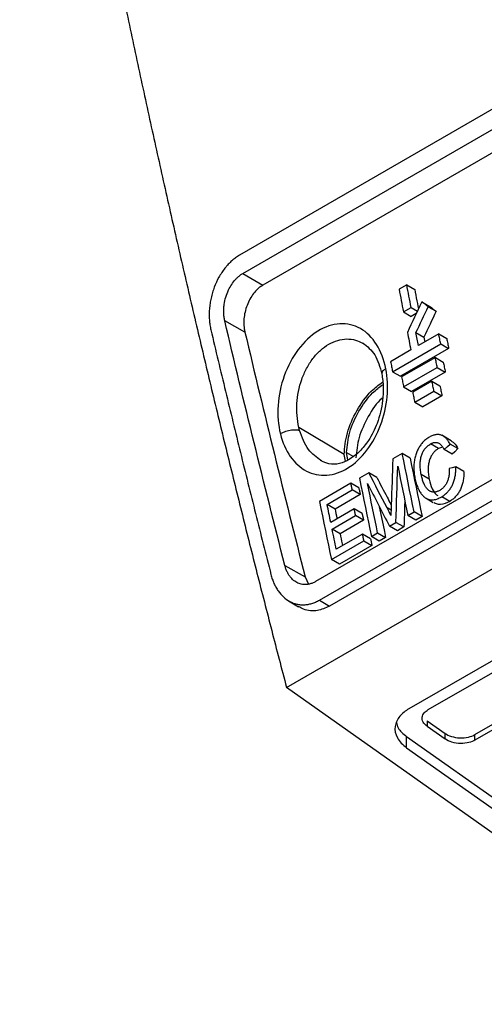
# Model space of a CAD drawing. Header units: millimetres. Extents: x 156812 to 157936, y 112087 to 113571.
# Tile 50 of 204: x 157690 to 157724, y 112148 to 112221. Entities that reach past the tile are written whole.
import ezdxf

# ---------------------------------------------------------------- set-up
doc = ezdxf.new("R2010")
doc.units = ezdxf.units.MM

msp = doc.modelspace()

# ---------------------------------------------------------------- linework, layer by layer
at = {"color": 7, "linetype": 'Continuous', "lineweight": 25}
for p, q in [((157810.274, 112263.427), (157706.322, 112203.417)), ((157706.568, 112202.08), (157810.52, 112262.09)), ((157811.98, 112261.217), (157708.028, 112201.207)), ((157814.27, 112238.54), (157711.898, 112179.443)), ((157712.183, 112178.083), (157814.554, 112237.181)), ((157815.291, 112236.741), (157712.92, 112177.643)), ((157709.771, 112171.668), (157764.89, 112203.487)), ((157706.568, 112202.08), (157708.028, 112201.207)), ((157718.601, 112201.237), (157718.035, 112200.91)), ((157718.601, 112201.237), (157719.184, 112200.9)), ((157719.705, 112199.987), (157720.289, 112199.65)), ((157718.353, 112199.257), (157718.919, 112199.583)), ((157718.353, 112199.257), (157718.936, 112198.92)), ((157718.919, 112199.583), (157719.387, 112199.313)), ((157719.301, 112199.131), (157718.936, 112198.92)), ((157720.178, 112199.633), (157720.761, 112199.296)), ((157706.714, 112197.773), (157705.234, 112198.597)), ((157719.279, 112197.729), (157719.862, 112197.392)), ((157720.949, 112197.635), (157719.464, 112196.778)), ((157720.949, 112197.635), (157721.533, 112197.298)), ((157718.899, 112196.452), (157717.414, 112195.594)), ((157717.558, 112194.858), (157721.094, 112196.899)), ((157721.678, 112196.562), (157718.142, 112194.52)), ((157721.094, 112196.899), (157721.678, 112196.562)), ((157720.7, 112195.901), (157718.225, 112194.473)), ((157720.7, 112195.901), (157721.284, 112195.564)), ((157717.558, 112194.858), (157718.142, 112194.52)), ((157718.371, 112193.735), (157720.845, 112195.164)), ((157721.43, 112194.827), (157718.955, 112193.398)), ((157720.845, 112195.164), (157721.43, 112194.827)), ((157720.452, 112194.166), (157719.038, 112193.35)), ((157720.452, 112194.166), (157721.037, 112193.829)), ((157718.371, 112193.735), (157718.955, 112193.398)), ((157719.185, 112192.612), (157720.599, 112193.428)), ((157720.599, 112193.428), (157721.184, 112193.091)), ((157719.185, 112192.612), (157719.77, 112192.274)), ((157721.184, 112193.091), (157719.77, 112192.274)), ((157714, 112188.778), (157710.667, 112190.772)), ((157721.873, 112189.79), (157721.185, 112190.187)), ((157720.928, 112189.216), (157720.343, 112189.554)), ((157721.229, 112189.32), (157720.928, 112189.216)), ((157721.928, 112188.811), (157721.343, 112189.149)), ((157722.363, 112189.207), (157721.778, 112189.545)), ((157714.095, 112188.296), (157714, 112188.778)), ((157714.282, 112188.39), (157714.183, 112188.928)), ((157714.183, 112188.928), (157714.686, 112188.638)), ((157718.267, 112188.846), (157717.58, 112188.449)), ((157718.852, 112188.508), (157718.267, 112188.846)), ((157722.799, 112187.534), (157722.213, 112187.872)), ((157715.817, 112187.431), (157715.124, 112187.031)), ((157716.403, 112187.094), (157715.817, 112187.431)), ((157720.245, 112186.959), (157719.66, 112187.298)), ((157714.495, 112186.668), (157712.19, 112185.337)), ((157712.751, 112185.11), (157714.595, 112186.175)), ((157715.081, 112186.33), (157714.495, 112186.668)), ((157715.181, 112185.837), (157714.595, 112186.175)), ((157715.181, 112185.837), (157713.337, 112184.772)), ((157720.024, 112185.563), (157720.55, 112185.26)), ((157721.759, 112185.337), (157721.173, 112185.675)), ((157713.337, 112184.772), (157712.751, 112185.11)), ((157714.738, 112184.786), (157713.02, 112183.794)), ((157715.323, 112184.448), (157714.738, 112184.786)), ((157717.448, 112184.685), (157717.161, 112184.851)), ((157713.121, 112183.3), (157714.839, 112184.292)), ((157715.425, 112183.954), (157713.706, 112182.962)), ((157715.425, 112183.954), (157714.839, 112184.292)), ((157718.682, 112184.299), (157719.143, 112184.565)), ((157719.269, 112183.96), (157718.682, 112184.299)), ((157719.73, 112184.227), (157719.143, 112184.565)), ((157719.73, 112184.227), (157719.269, 112183.96)), ((157713.706, 112182.962), (157713.121, 112183.3)), ((157717.328, 112183.517), (157717.81, 112183.795)), ((157717.914, 112183.179), (157717.328, 112183.517)), ((157718.396, 112183.457), (157717.81, 112183.795)), ((157718.396, 112183.457), (157717.914, 112183.179)), ((157715.353, 112182.93), (157713.425, 112181.817)), ((157715.939, 112182.592), (157715.353, 112182.93)), ((157716, 112182.75), (157716.461, 112183.016)), ((157716.586, 112182.412), (157716, 112182.75)), ((157716.461, 112183.016), (157717.047, 112182.678)), ((157717.047, 112182.678), (157716.586, 112182.412)), ((157713.067, 112181.057), (157715.455, 112182.436)), ((157716.042, 112182.097), (157713.653, 112180.718)), ((157715.455, 112182.436), (157716.042, 112182.097)), ((157713.653, 112180.718), (157713.067, 112181.057)), ((157709.648, 112180.63), (157711.138, 112179.801)), ((157711.138, 112179.801), (157711.381, 112179.256)), ((157735.985, 112180.041), (157718.758, 112170.097)), ((157720.172, 112170.041), (157737.399, 112179.985)), ((157723.609, 112168.209), (157740.934, 112178.21)), ((157709.914, 112178.041), (157710.646, 112177.597)), ((157712.183, 112178.083), (157712.92, 112177.643)), ((157740.934, 112177.802), (157723.609, 112167.8)), ((157742.654, 112148.405), (157709.771, 112171.668)), ((157720.101, 112169.229), (157721.416, 112168.299)), ((157720.101, 112169.229), (157720.101, 112168.821)), ((157720.101, 112168.821), (157721.416, 112167.89)), ((157718.592, 112168.067), (157735.691, 112155.97)), ((157718.592, 112167.25), (157718.592, 112168.067)), ((157721.416, 112167.89), (157721.416, 112168.299)), ((157723.609, 112167.8), (157723.609, 112168.209)), ((157718.592, 112167.25), (157735.691, 112155.153))]:
    msp.add_line(p, q, dxfattribs=at)
at = {"color": 7, "linetype": 'Continuous', "lineweight": 25, "flags": 128}
for points in [[(157718.035, 112200.91), (157718.075, 112200.704), (157718.114, 112200.497), (157718.154, 112200.29), (157718.194, 112200.084), (157718.234, 112199.877), (157718.273, 112199.67), (157718.313, 112199.464), (157718.353, 112199.257)], [(157718.919, 112199.583), (157718.879, 112199.79), (157718.839, 112199.997), (157718.799, 112200.204), (157718.76, 112200.41), (157718.72, 112200.617), (157718.68, 112200.823), (157718.641, 112201.03), (157718.601, 112201.237)], [(157719.184, 112200.9), (157719.224, 112200.694), (157719.263, 112200.487), (157719.303, 112200.28), (157719.343, 112200.074), (157719.382, 112199.867), (157719.422, 112199.66), (157719.459, 112199.467)], [(157718.646, 112197.745), (157718.677, 112197.583), (157718.709, 112197.422), (157718.741, 112197.26), (157718.772, 112197.098), (157718.804, 112196.937), (157718.835, 112196.775), (157718.867, 112196.613), (157718.899, 112196.452)], [(157719.464, 112196.778), (157719.441, 112196.897), (157719.418, 112197.016), (157719.395, 112197.135), (157719.371, 112197.253), (157719.348, 112197.372), (157719.325, 112197.491), (157719.302, 112197.61), (157719.279, 112197.729)], [(157719.862, 112197.392), (157719.885, 112197.273), (157719.909, 112197.154), (157719.93, 112197.047)], [(157721.094, 112196.899), (157721.076, 112196.991), (157721.058, 112197.083), (157721.039, 112197.175), (157721.021, 112197.267), (157721.003, 112197.359), (157720.985, 112197.451), (157720.967, 112197.543), (157720.949, 112197.635)], [(157721.533, 112197.298), (157721.551, 112197.206), (157721.569, 112197.114), (157721.587, 112197.022), (157721.605, 112196.93), (157721.623, 112196.838), (157721.642, 112196.746), (157721.66, 112196.654), (157721.678, 112196.562)], [(157717.414, 112195.594), (157717.432, 112195.502), (157717.45, 112195.41), (157717.468, 112195.318), (157717.486, 112195.226), (157717.504, 112195.134), (157717.522, 112195.042), (157717.54, 112194.95), (157717.558, 112194.858)], [(157720.845, 112195.164), (157720.827, 112195.256), (157720.809, 112195.348), (157720.791, 112195.441), (157720.772, 112195.533), (157720.754, 112195.625), (157720.736, 112195.717), (157720.718, 112195.809), (157720.7, 112195.901)], [(157721.284, 112195.564), (157721.302, 112195.472), (157721.32, 112195.38), (157721.338, 112195.288), (157721.357, 112195.196), (157721.375, 112195.103), (157721.393, 112195.011), (157721.411, 112194.919), (157721.43, 112194.827)], [(157718.225, 112194.473), (157718.243, 112194.381), (157718.261, 112194.288), (157718.279, 112194.196), (157718.298, 112194.104), (157718.316, 112194.012), (157718.334, 112193.92), (157718.352, 112193.828), (157718.371, 112193.735)], [(157720.599, 112193.428), (157720.581, 112193.52), (157720.563, 112193.613), (157720.544, 112193.705), (157720.526, 112193.797), (157720.507, 112193.89), (157720.489, 112193.982), (157720.471, 112194.074), (157720.452, 112194.166)], [(157719.038, 112193.35), (157719.056, 112193.258), (157719.075, 112193.165), (157719.093, 112193.073), (157719.112, 112192.981), (157719.13, 112192.889), (157719.148, 112192.796), (157719.167, 112192.704), (157719.185, 112192.612)], [(157721.037, 112193.829), (157721.055, 112193.737), (157721.073, 112193.644), (157721.092, 112193.552), (157721.11, 112193.46), (157721.129, 112193.368), (157721.147, 112193.275), (157721.166, 112193.183), (157721.184, 112193.091)], [(157721.343, 112189.149), (157721.586, 112189.371), (157721.778, 112189.545)], [(157722.363, 112189.207), (157722.12, 112188.985), (157721.928, 112188.811)], [(157719.143, 112184.565), (157719.033, 112185.1), (157718.923, 112185.636), (157718.813, 112186.171), (157718.703, 112186.706), (157718.594, 112187.241), (157718.484, 112187.776), (157718.376, 112188.311), (157718.267, 112188.846)], [(157718.852, 112188.508), (157718.961, 112187.973), (157719.07, 112187.438), (157719.179, 112186.903), (157719.289, 112186.368), (157719.398, 112185.833), (157719.508, 112185.297), (157719.619, 112184.762), (157719.73, 112184.227)], [(157717.94, 112187.922), (157718.032, 112187.469), (157718.124, 112187.016), (157718.217, 112186.564), (157718.309, 112186.111), (157718.402, 112185.658), (157718.495, 112185.205), (157718.589, 112184.752), (157718.682, 112184.299)], [(157722.213, 112187.872), (157721.939, 112187.802), (157721.724, 112187.747)], [(157715.124, 112187.031), (157715.232, 112186.496), (157715.341, 112185.961), (157715.45, 112185.426), (157715.56, 112184.891), (157715.669, 112184.356), (157715.779, 112183.821), (157715.89, 112183.286), (157716, 112182.75)], [(157714.595, 112186.175), (157714.583, 112186.236), (157714.57, 112186.298), (157714.558, 112186.36), (157714.545, 112186.421), (157714.533, 112186.483), (157714.52, 112186.545), (157714.508, 112186.606), (157714.495, 112186.668)], [(157715.081, 112186.33), (157715.093, 112186.269), (157715.106, 112186.207), (157715.118, 112186.145), (157715.131, 112186.084), (157715.143, 112186.022), (157715.156, 112185.96), (157715.168, 112185.899), (157715.181, 112185.837)], [(157716.461, 112183.016), (157716.368, 112183.47), (157716.274, 112183.923), (157716.181, 112184.376), (157716.088, 112184.828), (157715.995, 112185.281), (157715.903, 112185.734), (157715.811, 112186.187), (157715.718, 112186.639)], [(157712.19, 112185.337), (157712.299, 112184.803), (157712.408, 112184.268), (157712.517, 112183.733), (157712.626, 112183.198), (157712.736, 112182.663), (157712.846, 112182.127), (157712.956, 112181.592), (157713.067, 112181.057)], [(157713.02, 112183.794), (157712.986, 112183.959), (157712.952, 112184.123), (157712.919, 112184.288), (157712.885, 112184.452), (157712.852, 112184.617), (157712.818, 112184.781), (157712.785, 112184.946), (157712.751, 112185.11)], [(157713.337, 112184.772), (157713.37, 112184.608), (157713.404, 112184.443), (157713.437, 112184.279), (157713.471, 112184.114), (157713.482, 112184.061)], [(157714.839, 112184.292), (157714.826, 112184.354), (157714.814, 112184.416), (157714.801, 112184.477), (157714.788, 112184.539), (157714.776, 112184.601), (157714.763, 112184.663), (157714.75, 112184.724), (157714.738, 112184.786)], [(157716.575, 112184.973), (157716.581, 112184.943), (157716.674, 112184.49), (157716.767, 112184.037), (157716.86, 112183.584), (157716.954, 112183.131), (157717.047, 112182.678)], [(157715.323, 112184.448), (157715.336, 112184.386), (157715.349, 112184.324), (157715.361, 112184.263), (157715.374, 112184.201), (157715.387, 112184.139), (157715.399, 112184.077), (157715.412, 112184.016), (157715.425, 112183.954)], [(157713.425, 112181.817), (157713.387, 112182.003), (157713.349, 112182.188), (157713.311, 112182.374), (157713.273, 112182.559), (157713.235, 112182.744), (157713.197, 112182.93), (157713.159, 112183.115), (157713.121, 112183.3)], [(157713.706, 112182.962), (157713.744, 112182.777), (157713.782, 112182.591), (157713.82, 112182.406), (157713.859, 112182.221), (157713.887, 112182.084)], [(157715.455, 112182.436), (157715.443, 112182.498), (157715.43, 112182.559), (157715.417, 112182.621), (157715.404, 112182.683), (157715.392, 112182.745), (157715.379, 112182.807), (157715.366, 112182.869), (157715.353, 112182.93)], [(157715.939, 112182.592), (157715.952, 112182.53), (157715.965, 112182.468), (157715.978, 112182.407), (157715.99, 112182.345), (157716.003, 112182.283), (157716.016, 112182.221), (157716.029, 112182.159), (157716.042, 112182.097)]]:
    msp.add_lwpolyline(points, dxfattribs=at)
at = {"color": 7, "linetype": 'Continuous', "lineweight": 25}
for points, knots in [([(157690.174, 112263.175), (157690.31, 112262.35), (157690.581, 112260.704), (157690.996, 112258.237), (157691.416, 112255.779), (157691.842, 112253.33), (157692.272, 112250.89), (157692.708, 112248.459), (157693.149, 112246.037), (157693.594, 112243.624), (157694.045, 112241.221), (157694.499, 112238.827), (157694.959, 112236.442), (157695.422, 112234.067), (157695.89, 112231.702), (157696.362, 112229.346), (157696.839, 112227), (157697.319, 112224.664), (157697.803, 112222.337), (157698.291, 112220.021), (157698.782, 112217.714), (157699.277, 112215.417), (157699.776, 112213.131), (157700.278, 112210.854), (157700.783, 112208.588), (157701.291, 112206.332), (157701.802, 112204.086), (157702.316, 112201.851), (157702.833, 112199.626), (157703.353, 112197.412), (157703.875, 112195.208), (157704.4, 112193.014), (157704.928, 112190.832), (157705.458, 112188.66), (157705.99, 112186.498), (157706.524, 112184.348), (157707.06, 112182.208), (157707.598, 112180.079), (157708.139, 112177.961), (157708.681, 112175.854), (157709.224, 112173.758), (157709.589, 112172.363), (157709.771, 112171.668)], [0, 0, 0, 0, 0.027585, 0.055037, 0.082357, 0.109544, 0.136599, 0.163521, 0.190311, 0.216968, 0.243492, 0.269884, 0.296143, 0.32227, 0.348264, 0.374126, 0.399855, 0.425451, 0.450915, 0.476247, 0.501446, 0.526512, 0.551446, 0.576247, 0.600915, 0.625451, 0.649855, 0.674126, 0.698264, 0.72227, 0.746143, 0.769884, 0.793492, 0.816968, 0.840311, 0.863521, 0.886599, 0.909544, 0.932357, 0.955037, 0.977585, 1, 1, 1, 1]), ([(157706.322, 112203.417), (157706.273, 112203.388), (157706.176, 112203.33), (157706.032, 112203.23), (157705.892, 112203.123), (157705.755, 112203.007), (157705.622, 112202.882), (157705.492, 112202.748), (157705.365, 112202.606), (157705.122, 112202.309), (157704.791, 112201.811), (157704.505, 112201.189), (157704.329, 112200.667), (157704.225, 112200.267), (157704.148, 112199.862), (157704.102, 112199.458), (157704.084, 112199.059), (157704.097, 112198.669), (157704.137, 112198.288), (157704.188, 112198.047), (157704.214, 112197.925)], [0, 0, 0, 0, 0.0315868, 0.0629306, 0.0941192, 0.1252417, 0.1563878, 0.1876468, 0.2191072, 0.2508558, 0.3751747, 0.5002945, 0.5627096, 0.6256921, 0.6882321, 0.7506577, 0.8131631, 0.8751542, 0.9372332, 1, 1, 1, 1]), ([(157705.233, 112198.597), (157705.223, 112198.645), (157705.202, 112198.74), (157705.179, 112198.889), (157705.164, 112199.041), (157705.153, 112199.241), (157705.156, 112199.491), (157705.194, 112199.875), (157705.296, 112200.344), (157705.49, 112200.845), (157705.734, 112201.28), (157705.974, 112201.588), (157706.192, 112201.807), (157706.376, 112201.96), (157706.504, 112202.04), (157706.568, 112202.08)], [0, 0, 0, 0, 0.03928, 0.078424, 0.117582, 0.156898, 0.23042, 0.304018, 0.438547, 0.572547, 0.688018, 0.803197, 0.868965, 0.934292, 1, 1, 1, 1]), ([(157708.028, 112201.207), (157707.993, 112201.186), (157707.924, 112201.144), (157707.821, 112201.072), (157707.722, 112200.992), (157707.625, 112200.906), (157707.531, 112200.812), (157707.44, 112200.711), (157707.281, 112200.517), (157707.072, 112200.201), (157706.859, 112199.736), (157706.709, 112199.239), (157706.647, 112198.816), (157706.632, 112198.482), (157706.64, 112198.238), (157706.666, 112198), (157706.698, 112197.849), (157706.714, 112197.773)], [0, 0, 0, 0, 0.03619, 0.072079, 0.107802, 0.143492, 0.179285, 0.215314, 0.251712, 0.375572, 0.50038, 0.625094, 0.750593, 0.813096, 0.875098, 0.937199, 1, 1, 1, 1]), ([(157717.064, 112195.075), (157716.933, 112195.742), (157716.701, 112196.351), (157716.067, 112197.359), (157715.664, 112197.76), (157714.741, 112198.283), (157714.222, 112198.407), (157713.148, 112198.344), (157712.593, 112198.159), (157711.545, 112197.513), (157711.052, 112197.048), (157710.208, 112195.925), (157709.858, 112195.265), (157709.354, 112193.861), (157709.2, 112193.117), (157709.103, 112191.658), (157709.162, 112190.943), (157709.321, 112190.294)], [0, 0, 0, 0, 0.125, 0.125, 0.25, 0.25, 0.375, 0.375, 0.5, 0.5, 0.625, 0.625, 0.75, 0.75, 0.875, 0.875, 1, 1, 1, 1]), ([(157704.214, 112197.925), (157704.392, 112197.174), (157704.748, 112195.673), (157705.289, 112193.421), (157705.834, 112191.171), (157706.384, 112188.924), (157706.938, 112186.679), (157707.497, 112184.437), (157708.06, 112182.197), (157708.44, 112180.704), (157708.63, 112179.958)], [0, 0, 0, 0, 0.1258026, 0.2513759, 0.3767199, 0.5018346, 0.6267199, 0.7513759, 0.8758026, 1, 1, 1, 1]), ([(157710.667, 112190.772), (157710.584, 112191.347), (157710.419, 112192.495), (157710.753, 112194.029), (157711.231, 112195.119), (157711.698, 112195.847), (157712.25, 112196.451), (157712.868, 112196.905), (157713.525, 112197.186), (157714.192, 112197.29), (157714.829, 112197.221), (157715.208, 112197.037), (157715.391, 112196.948)], [0, 0, 0, 0, 0.168837, 0.337059, 0.421042, 0.504944, 0.588559, 0.671866, 0.755616, 0.83936, 0.922911, 1, 1, 1, 1]), ([(157715.376, 112196.964), (157715.699, 112196.713), (157716.353, 112196.204), (157716.628, 112195.199), (157716.768, 112194.689)], [0, 0, 0, 0, 0.492398, 1, 1, 1, 1]), ([(157709.321, 112190.294), (157709.474, 112189.667), (157709.721, 112189.1), (157710.373, 112188.167), (157710.778, 112187.803), (157711.69, 112187.33), (157712.198, 112187.225), (157713.242, 112187.302), (157713.777, 112187.483), (157714.788, 112188.109), (157715.264, 112188.552), (157716.081, 112189.626), (157716.423, 112190.256), (157716.928, 112191.601), (157717.091, 112192.316), (157717.221, 112193.731), (157717.189, 112194.431), (157717.064, 112195.075)], [0, 0, 0, 0, 0.125, 0.125, 0.25, 0.25, 0.375, 0.375, 0.5, 0.5, 0.625, 0.625, 0.75, 0.75, 0.875, 0.875, 1, 1, 1, 1]), ([(157717.064, 112195.075), (157717.003, 112195.035), (157716.877, 112194.953), (157716.769, 112194.816), (157716.769, 112194.73), (157716.769, 112194.686)], [0, 0, 0, 0, 0.315188, 0.655074, 1, 1, 1, 1]), ([(157716.768, 112194.689), (157716.814, 112194.365), (157716.904, 112193.741), (157716.84, 112192.503), (157716.51, 112191.129), (157715.866, 112189.861), (157715.186, 112189.021), (157714.516, 112188.466), (157713.817, 112188.122), (157713.034, 112187.994), (157712.532, 112188.213), (157712.264, 112188.329)], [0, 0, 0, 0, 0.094162, 0.181809, 0.336052, 0.463519, 0.564415, 0.650008, 0.750179, 0.866737, 1, 1, 1, 1]), ([(157714, 112188.778), (157714.046, 112189.3), (157714.137, 112190.343), (157714.889, 112192.02), (157715.838, 112193.375), (157716.547, 112193.893), (157716.831, 112194.1)], [0, 0, 0, 0, 0.2727061, 0.5453957, 0.8181727, 1, 1, 1, 1]), ([(157714.183, 112188.928), (157714.231, 112189.421), (157714.326, 112190.407), (157715.042, 112191.981), (157715.934, 112193.24), (157716.593, 112193.717), (157716.852, 112193.905)], [0, 0, 0, 0, 0.2744674, 0.5486323, 0.8226334, 1, 1, 1, 1]), ([(157716.84, 112192.951), (157716.818, 112192.934), (157716.403, 112192.606), (157715.732, 112191.565), (157715.009, 112190.015), (157714.914, 112189.027), (157714.867, 112188.533)], [0, 0, 0, 0, 0.018057, 0.345374, 0.672621, 1, 1, 1, 1]), ([(157709.321, 112190.294), (157709.404, 112190.348), (157709.51, 112190.403), (157709.753, 112190.498), (157709.892, 112190.537), (157710.167, 112190.587), (157710.304, 112190.598), (157710.543, 112190.591), (157710.645, 112190.574), (157710.724, 112190.55)], [0, 0, 0, 0, 0.25, 0.25, 0.5, 0.5, 0.75, 0.75, 1, 1, 1, 1]), ([(157712.327, 112188.321), (157711.986, 112188.562), (157711.27, 112189.068), (157710.912, 112190.041), (157710.724, 112190.55)], [0, 0, 0, 0, 0.477094, 1, 1, 1, 1]), ([(157720.265, 112190.06), (157720.224, 112190.034), (157720.142, 112189.983), (157720.025, 112189.896), (157719.915, 112189.803), (157719.812, 112189.703), (157719.715, 112189.597), (157719.625, 112189.485), (157719.543, 112189.366), (157719.467, 112189.24), (157719.398, 112189.108), (157719.336, 112188.969), (157719.26, 112188.769), (157719.184, 112188.498), (157719.13, 112188.152), (157719.115, 112187.789), (157719.136, 112187.41), (157719.177, 112187.159), (157719.199, 112187.029)], [0, 0, 0, 0, 0.0489205, 0.0961271, 0.1418197, 0.1862189, 0.2295651, 0.2721164, 0.3141456, 0.3559356, 0.3977745, 0.439949, 0.4827393, 0.5756186, 0.6715473, 0.7729475, 0.8818768, 1, 1, 1, 1]), ([(157721.778, 112189.545), (157721.755, 112189.587), (157721.711, 112189.67), (157721.639, 112189.783), (157721.564, 112189.884), (157721.485, 112189.973), (157721.402, 112190.049), (157721.316, 112190.113), (157721.227, 112190.164), (157721.134, 112190.203), (157721.037, 112190.229), (157720.937, 112190.242), (157720.833, 112190.243), (157720.726, 112190.232), (157720.616, 112190.208), (157720.502, 112190.171), (157720.384, 112190.123), (157720.305, 112190.081), (157720.265, 112190.06)], [0, 0, 0, 0, 0.071048, 0.139148, 0.204594, 0.267717, 0.328887, 0.388507, 0.447017, 0.504878, 0.562568, 0.620571, 0.679361, 0.739393, 0.801097, 0.864867, 0.931061, 1, 1, 1, 1]), ([(157721.861, 112189.77), (157721.933, 112189.73), (157722.143, 112189.613), (157722.276, 112189.368), (157722.363, 112189.207)], [0, 0, 0, 0, 0.344097, 1, 1, 1, 1]), ([(157719.66, 112187.298), (157719.648, 112187.365), (157719.625, 112187.496), (157719.601, 112187.692), (157719.587, 112187.879), (157719.584, 112188.058), (157719.591, 112188.229), (157719.608, 112188.391), (157719.635, 112188.546), (157719.673, 112188.692), (157719.721, 112188.83), (157719.779, 112188.959), (157719.848, 112189.08), (157719.927, 112189.193), (157720.016, 112189.297), (157720.116, 112189.392), (157720.225, 112189.48), (157720.303, 112189.529), (157720.343, 112189.554)], [0, 0, 0, 0, 0.083587, 0.162149, 0.235946, 0.305293, 0.37057, 0.432231, 0.490814, 0.546947, 0.601342, 0.65478, 0.708086, 0.762088, 0.817585, 0.875314, 0.93593, 1, 1, 1, 1]), ([(157720.928, 112189.216), (157720.897, 112189.196), (157720.835, 112189.158), (157720.746, 112189.09), (157720.664, 112189.018), (157720.588, 112188.939), (157720.518, 112188.855), (157720.454, 112188.765), (157720.366, 112188.618), (157720.269, 112188.393), (157720.194, 112188.077), (157720.166, 112187.729), (157720.181, 112187.35), (157720.223, 112187.095), (157720.245, 112186.959)], [0, 0, 0, 0, 0.050854, 0.099599, 0.146525, 0.191955, 0.236247, 0.279785, 0.322974, 0.436225, 0.555172, 0.685917, 0.833101, 1, 1, 1, 1]), ([(157720.343, 112189.554), (157720.374, 112189.57), (157720.434, 112189.601), (157720.524, 112189.636), (157720.61, 112189.659), (157720.693, 112189.67), (157720.771, 112189.669), (157720.846, 112189.657), (157720.948, 112189.622), (157721.075, 112189.535), (157721.219, 112189.37), (157721.3, 112189.226), (157721.343, 112189.149)], [0, 0, 0, 0, 0.078819, 0.153508, 0.224614, 0.292769, 0.358692, 0.423174, 0.487061, 0.635272, 0.804414, 1, 1, 1, 1]), ([(157721.724, 112187.747), (157721.724, 112187.693), (157721.726, 112187.588), (157721.719, 112187.433), (157721.705, 112187.286), (157721.683, 112187.145), (157721.653, 112187.012), (157721.615, 112186.886), (157721.569, 112186.767), (157721.515, 112186.656), (157721.453, 112186.552), (157721.383, 112186.455), (157721.306, 112186.365), (157721.22, 112186.284), (157721.127, 112186.208), (157721.061, 112186.166), (157721.028, 112186.145)], [0, 0, 0, 0, 0.086533, 0.168345, 0.245851, 0.319536, 0.389966, 0.457789, 0.523728, 0.588571, 0.653144, 0.718285, 0.78481, 0.853486, 0.92501, 1, 1, 1, 1]), ([(157721.173, 112185.675), (157721.213, 112185.7), (157721.291, 112185.75), (157721.403, 112185.835), (157721.508, 112185.926), (157721.606, 112186.023), (157721.697, 112186.127), (157721.78, 112186.237), (157721.856, 112186.354), (157721.925, 112186.478), (157721.986, 112186.607), (157722.04, 112186.744), (157722.087, 112186.886), (157722.126, 112187.035), (157722.158, 112187.19), (157722.183, 112187.352), (157722.201, 112187.52), (157722.212, 112187.694), (157722.213, 112187.812), (157722.213, 112187.872)], [0, 0, 0, 0, 0.063667, 0.124902, 0.183997, 0.24128, 0.297107, 0.351867, 0.405969, 0.459836, 0.513901, 0.568587, 0.624307, 0.681449, 0.740374, 0.801411, 0.864857, 0.930976, 1, 1, 1, 1]), ([(157716.403, 112187.094), (157716.653, 112186.612), (157716.997, 112185.95), (157717.343, 112185.287), (157717.437, 112185.106)], [0, 0, 0, 0, 0.727017, 1, 1, 1, 1]), ([(157719.199, 112187.029), (157719.214, 112186.965), (157719.242, 112186.841), (157719.292, 112186.663), (157719.348, 112186.497), (157719.409, 112186.342), (157719.475, 112186.199), (157719.546, 112186.068), (157719.623, 112185.948), (157719.705, 112185.839), (157719.793, 112185.743), (157719.939, 112185.608), (157720.163, 112185.474), (157720.481, 112185.426), (157720.824, 112185.498), (157721.051, 112185.613), (157721.173, 112185.675)], [0, 0, 0, 0, 0.057794, 0.113457, 0.167132, 0.218974, 0.269156, 0.317871, 0.365327, 0.41175, 0.457382, 0.502476, 0.625494, 0.744988, 0.86243, 1, 1, 1, 1]), ([(157721.028, 112186.145), (157720.993, 112186.127), (157720.927, 112186.093), (157720.827, 112186.055), (157720.73, 112186.029), (157720.637, 112186.015), (157720.547, 112186.014), (157720.461, 112186.025), (157720.378, 112186.049), (157720.299, 112186.085), (157720.223, 112186.134), (157720.151, 112186.195), (157720.082, 112186.269), (157720.017, 112186.355), (157719.955, 112186.453), (157719.897, 112186.563), (157719.842, 112186.686), (157719.791, 112186.821), (157719.743, 112186.968), (157719.699, 112187.128), (157719.673, 112187.24), (157719.66, 112187.298)], [0, 0, 0, 0, 0.052717, 0.103061, 0.151375, 0.198048, 0.24351, 0.288225, 0.332683, 0.377379, 0.422802, 0.46942, 0.517662, 0.56792, 0.620538, 0.675816, 0.734014, 0.795355, 0.860029, 0.928198, 1, 1, 1, 1]), ([(157720.245, 112186.959), (157720.309, 112186.717), (157720.424, 112186.285), (157720.666, 112185.881), (157720.838, 112185.786), (157720.871, 112185.768)], [0, 0, 0, 0, 0.507469, 0.905822, 1, 1, 1, 1]), ([(157722.799, 112187.534), (157722.799, 112187.47), (157722.797, 112187.345), (157722.785, 112187.161), (157722.765, 112186.983), (157722.737, 112186.813), (157722.701, 112186.65), (157722.656, 112186.494), (157722.603, 112186.345), (157722.542, 112186.203), (157722.473, 112186.069), (157722.395, 112185.942), (157722.31, 112185.822), (157722.216, 112185.71), (157722.113, 112185.605), (157722.003, 112185.507), (157721.884, 112185.416), (157721.802, 112185.364), (157721.759, 112185.337)], [0, 0, 0, 0, 0.073243, 0.143222, 0.210218, 0.274555, 0.336596, 0.396748, 0.455455, 0.513196, 0.570473, 0.627801, 0.685693, 0.744649, 0.80514, 0.867604, 0.932439, 1, 1, 1, 1]), ([(157718.455, 112185.406), (157718.454, 112185.362), (157718.433, 112184.713), (157718.414, 112184.063), (157718.396, 112183.457)], [0, 0, 0, 0, 0.067702, 1, 1, 1, 1]), ([(157721.759, 112185.337), (157721.534, 112185.231), (157721.203, 112185.077), (157720.811, 112185.116), (157720.669, 112185.204), (157720.616, 112185.237)], [0, 0, 0, 0, 0.573413, 0.841764, 1, 1, 1, 1]), ([(157711.898, 112179.443), (157711.862, 112179.423), (157711.789, 112179.382), (157711.678, 112179.333), (157711.566, 112179.293), (157711.453, 112179.261), (157711.268, 112179.225), (157711.01, 112179.217), (157710.68, 112179.292), (157710.361, 112179.461), (157710.116, 112179.691), (157709.944, 112179.924), (157709.825, 112180.133), (157709.723, 112180.368), (157709.673, 112180.542), (157709.648, 112180.63)], [0, 0, 0, 0, 0.039536, 0.078875, 0.118175, 0.157592, 0.197283, 0.312777, 0.429211, 0.562197, 0.696284, 0.769553, 0.843219, 0.921521, 1, 1, 1, 1]), ([(157708.63, 112179.958), (157708.645, 112179.902), (157708.675, 112179.79), (157708.727, 112179.628), (157708.785, 112179.47), (157708.871, 112179.266), (157708.991, 112179.025), (157709.212, 112178.672), (157709.538, 112178.296), (157709.999, 112177.964), (157710.429, 112177.801), (157710.791, 112177.743), (157711.068, 112177.736), (157711.348, 112177.766), (157711.628, 112177.834), (157711.908, 112177.936), (157712.091, 112178.034), (157712.183, 112178.083)], [0, 0, 0, 0, 0.03145, 0.062858, 0.094289, 0.125808, 0.188572, 0.251208, 0.375794, 0.500411, 0.626057, 0.688627, 0.750973, 0.813032, 0.875132, 0.937525, 1, 1, 1, 1]), ([(157712.92, 112177.643), (157712.628, 112177.513), (157711.991, 112177.229), (157711.192, 112177.299), (157710.77, 112177.544), (157710.646, 112177.616)], [0, 0, 0, 0, 0.3734022, 0.8159329, 1, 1, 1, 1]), ([(157718.758, 112170.097), (157718.508, 112169.952), (157718.273, 112169.771), (157717.909, 112169.335), (157717.782, 112169.08), (157717.707, 112168.536), (157717.762, 112168.249), (157718.058, 112167.708), (157718.298, 112167.457), (157718.592, 112167.25)], [0, 0, 0, 0, 0.25, 0.25, 0.5, 0.5, 0.75, 0.75, 1, 1, 1, 1]), ([(157720.101, 112168.821), (157719.975, 112168.91), (157719.872, 112169.017), (157719.745, 112169.249), (157719.722, 112169.372), (157719.754, 112169.605), (157719.808, 112169.714), (157719.964, 112169.901), (157720.065, 112169.979), (157720.172, 112170.041)], [0, 0, 0, 0, 0.25, 0.25, 0.5, 0.5, 0.75, 0.75, 1, 1, 1, 1]), ([(157717.841, 112169.094), (157717.87, 112168.96), (157717.952, 112168.582), (157718.341, 112168.269), (157718.592, 112168.067)], [0, 0, 0, 0, 0.355253, 1, 1, 1, 1]), ([(157721.416, 112168.299), (157721.536, 112168.214), (157721.693, 112168.135), (157722.064, 112168.016), (157722.279, 112167.978), (157722.713, 112167.96), (157722.931, 112167.981), (157723.315, 112168.068), (157723.48, 112168.134), (157723.609, 112168.209)], [0, 0, 0, 0, 0.25, 0.25, 0.5, 0.5, 0.75, 0.75, 1, 1, 1, 1]), ([(157723.609, 112167.8), (157723.492, 112167.732), (157723.343, 112167.67), (157722.986, 112167.581), (157722.777, 112167.555), (157722.344, 112167.562), (157722.12, 112167.595), (157721.722, 112167.712), (157721.549, 112167.796), (157721.416, 112167.89)], [0, 0, 0, 0, 0.25, 0.25, 0.5, 0.5, 0.75, 0.75, 1, 1, 1, 1])]:
    msp.add_open_spline(points, degree=3, knots=knots, dxfattribs=at)
for points in [[(157719.705, 112199.987), (157719.352, 112199.24), (157718.999, 112198.493), (157718.646, 112197.745)], [(157720.178, 112199.633), (157720.02, 112199.751), (157719.863, 112199.869), (157719.705, 112199.987)], [(157719.279, 112197.729), (157719.578, 112198.364), (157719.878, 112198.999), (157720.178, 112199.633)], [(157720.761, 112199.296), (157720.461, 112198.662), (157720.162, 112198.027), (157719.862, 112197.392)], [(157720.289, 112199.65), (157720.446, 112199.532), (157720.604, 112199.414), (157720.761, 112199.296)], [(157709.648, 112180.63), (157708.115, 112186.636), (157706.644, 112192.626), (157705.233, 112198.597)], [(157706.714, 112197.773), (157708.127, 112191.8), (157709.602, 112185.808), (157711.138, 112179.801)], [(157710.724, 112190.55), (157710.703, 112190.623), (157710.684, 112190.697), (157710.667, 112190.772)], [(157717.58, 112188.449), (157717.537, 112187.327), (157717.497, 112186.204), (157717.458, 112185.08)], [(157717.81, 112183.795), (157717.851, 112185.173), (157717.894, 112186.548), (157717.94, 112187.922)], [(157717.161, 112184.851), (157716.711, 112185.712), (157716.263, 112186.572), (157715.817, 112187.431)], [(157715.718, 112186.639), (157716.252, 112185.6), (157716.789, 112184.56), (157717.328, 112183.517)], [(157717.438, 112184.307), (157717.345, 112184.488), (157717.253, 112184.669), (157717.161, 112184.851)], [(157717.458, 112185.08), (157717.451, 112184.822), (157717.445, 112184.564), (157717.438, 112184.307)]]:
    msp.add_open_spline(points, degree=3, dxfattribs=at)

doc.saveas('drawing.dxf')
